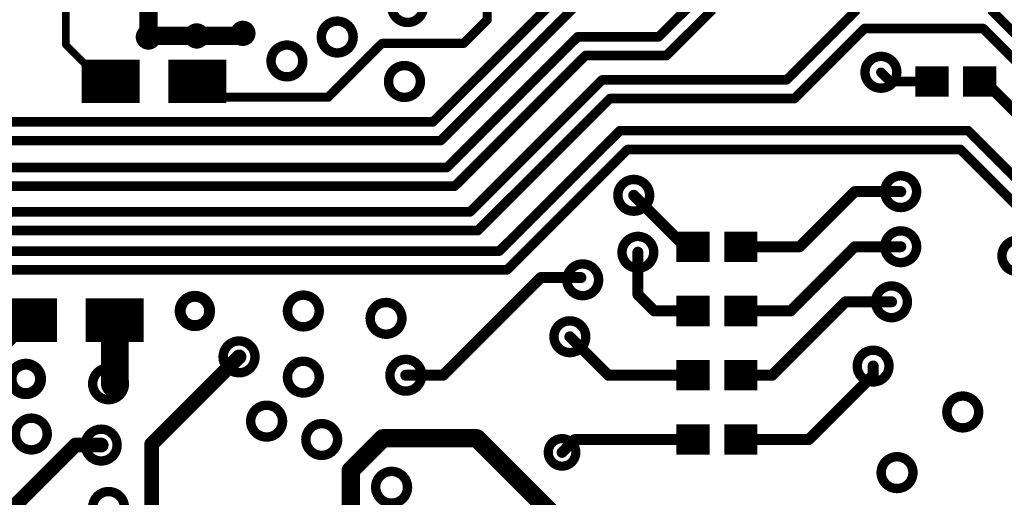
# Model space of a CAD drawing. Extents: x 32 to 97, y 17 to 119.
# Tile 13 of 24: x 73.35 to 86.95, y 73.85 to 80.46. Entities that reach past the tile are written whole.
import ezdxf

# ---------------------------------------------------------------- set-up
doc = ezdxf.new("R2010")
doc.units = 0
doc.layers.add('TOPLAYER', color=1, linetype='CONTINUOUS')

msp = doc.modelspace()

# ---------------------------------------------------------------- linework, layer by layer
at = {"layer": 'TOPLAYER'}
for points, const_width in [([(79.058, 79.045), (83.309, 83.296)], 0.132), ([(79.165, 78.786), (83.568, 83.189)], 0.132), ([(79.807, 80.455), (79.807, 81.255)], 0.127), ([(73.984, 80.112), (73.984, 80.987)], 0.102), ([(75.125, 80.219), (75.125, 80.745)], 0.254), ([(82.178, 80.222), (82.661, 80.705)], 0.132), ([(82.285, 79.963), (82.92, 80.597)], 0.132), ([(83.946, 79.627), (84.915, 80.596)], 0.132), ([(86.768, 80.596), (87.466, 79.897)], 0.132), ([(79.482, 80.131), (79.807, 80.455)], 0.127), ([(75.141, 80.234), (75.793, 80.234)], 0.254), ([(75.793, 80.234), (76.395, 80.234)], 0.254), ([(79.252, 78.415), (81.059, 80.222)], 0.132), ([(81.059, 80.222), (82.178, 80.222)], 0.132), ([(84.053, 79.368), (85.022, 80.337)], 0.132), ([(85.022, 80.337), (86.66, 80.337)], 0.132), ([(86.66, 80.337), (87.359, 79.638)], 0.132), ([(73.984, 80.112), (74.492, 79.604)], 0.102), ([(77.611, 79.387), (78.355, 80.131)], 0.127), ([(78.355, 80.131), (79.482, 80.131)], 0.127), ([(74.403, 79.904), (74.403, 79.304)], 0.4), ([(74.803, 79.904), (74.803, 79.304)], 0.4), ([(75.603, 79.904), (75.603, 79.304)], 0.4), ([(76.003, 79.904), (76.003, 79.304)], 0.4), ([(79.359, 78.156), (81.166, 79.963)], 0.132), ([(81.166, 79.963), (82.285, 79.963)], 0.132), ([(75.003, 79.754), (74.203, 79.754)], 0.3), ([(76.203, 79.754), (75.403, 79.754)], 0.3), ([(85.839, 79.814), (85.839, 79.394)], 0.23), ([(86.069, 79.814), (86.069, 79.394)], 0.23), ([(86.499, 79.814), (86.499, 79.394)], 0.23), ([(86.729, 79.814), (86.729, 79.394)], 0.23), ([(85.248, 79.731), (85.375, 79.604)], 0.132), ([(86.184, 79.709), (85.724, 79.709)], 0.21), ([(86.844, 79.709), (86.384, 79.709)], 0.21), ([(75.003, 79.454), (74.203, 79.454)], 0.3), ([(74.492, 79.604), (74.603, 79.604)], 0.102), ([(76.203, 79.454), (75.403, 79.454)], 0.3), ([(75.803, 79.604), (76.019, 79.387)], 0.127), ([(79.57, 77.8), (81.397, 79.627)], 0.132), ([(81.397, 79.627), (83.946, 79.627)], 0.132), ([(85.375, 79.604), (85.954, 79.604)], 0.132), ([(86.184, 79.499), (85.724, 79.499)], 0.21), ([(86.844, 79.499), (86.384, 79.499)], 0.21), ([(86.614, 79.604), (86.683, 79.604)], 0.152), ([(86.683, 79.604), (87.242, 79.045)], 0.152), ([(76.019, 79.387), (77.611, 79.387)], 0.127), ([(79.677, 77.541), (81.504, 79.368)], 0.132), ([(81.504, 79.368), (84.053, 79.368)], 0.132), ([(72.826, 79.045), (79.058, 79.045)], 0.132), ([(79.974, 77.257), (81.641, 78.923)], 0.132), ([(81.641, 78.923), (86.454, 78.923)], 0.132), ([(86.454, 78.923), (87.217, 78.161)], 0.132), ([(72.719, 78.786), (79.165, 78.786)], 0.132), ([(80.082, 76.998), (81.748, 78.664)], 0.132), ([(81.748, 78.664), (86.347, 78.664)], 0.132), ([(86.347, 78.664), (87.109, 77.902)], 0.132), ([(72.645, 78.415), (79.252, 78.415)], 0.132), ([(72.537, 78.156), (79.359, 78.156)], 0.132), ([(81.832, 78.029), (82.543, 77.318)], 0.152), ([(84.125, 77.318), (84.887, 78.08)], 0.152), ([(84.887, 78.08), (85.522, 78.08)], 0.152), ([(72.339, 77.8), (79.57, 77.8)], 0.132), ([(72.232, 77.541), (79.677, 77.541)], 0.132), ([(82.537, 77.108), (82.537, 77.528)], 0.23), ([(82.767, 77.108), (82.767, 77.528)], 0.23), ([(83.197, 77.108), (83.197, 77.528)], 0.23), ([(83.427, 77.108), (83.427, 77.528)], 0.23), ([(82.422, 77.423), (82.882, 77.423)], 0.21), ([(83.082, 77.423), (83.542, 77.423)], 0.21), ([(72.114, 77.257), (79.974, 77.257)], 0.132), ([(81.89, 76.657), (81.89, 77.241)], 0.152), ([(82.422, 77.213), (82.882, 77.213)], 0.21), ([(82.543, 77.318), (82.652, 77.318)], 0.152), ([(83.082, 77.213), (83.542, 77.213)], 0.21), ([(83.312, 77.318), (84.125, 77.318)], 0.152), ([(83.998, 76.429), (84.887, 77.318)], 0.152), ([(84.887, 77.318), (85.522, 77.318)], 0.152), ([(72.007, 76.998), (80.082, 76.998)], 0.132), ([(79.197, 75.54), (80.548, 76.891)], 0.152), ([(80.548, 76.891), (81.102, 76.891)], 0.152), ([(73.26, 76.002), (73.26, 76.602)], 0.4), ([(73.66, 76.002), (73.66, 76.602)], 0.4), ([(74.46, 76.002), (74.46, 76.602)], 0.4), ([(74.86, 76.002), (74.86, 76.602)], 0.4), ([(82.537, 76.639), (82.537, 76.219)], 0.23), ([(82.767, 76.639), (82.767, 76.219)], 0.23), ([(83.197, 76.639), (83.197, 76.219)], 0.23), ([(83.427, 76.639), (83.427, 76.219)], 0.23), ([(81.89, 76.657), (82.118, 76.429)], 0.152), ([(82.882, 76.534), (82.422, 76.534)], 0.21), ([(83.542, 76.534), (83.082, 76.534)], 0.21), ([(83.744, 75.54), (84.76, 76.556)], 0.152), ([(84.76, 76.556), (85.395, 76.556)], 0.152), ([(73.06, 76.452), (73.86, 76.452)], 0.3), ([(74.26, 76.452), (75.06, 76.452)], 0.3), ([(74.66, 75.422), (74.66, 76.302)], 0.381), ([(82.118, 76.429), (82.652, 76.429)], 0.152), ([(83.312, 76.429), (83.998, 76.429)], 0.152), ([(72.891, 75.733), (73.46, 76.302)], 0.203), ([(82.882, 76.324), (82.422, 76.324)], 0.21), ([(83.542, 76.324), (83.082, 76.324)], 0.21), ([(73.06, 76.152), (73.86, 76.152)], 0.3), ([(74.26, 76.152), (75.06, 76.152)], 0.3), ([(80.95, 76.073), (81.483, 75.54)], 0.152), ([(75.171, 74.586), (76.378, 75.794)], 0.203), ([(82.537, 75.33), (82.537, 75.75)], 0.23), ([(82.767, 75.33), (82.767, 75.75)], 0.23), ([(83.197, 75.33), (83.197, 75.75)], 0.23), ([(83.427, 75.33), (83.427, 75.75)], 0.23), ([(82.422, 75.645), (82.882, 75.645)], 0.21), ([(83.082, 75.645), (83.542, 75.645)], 0.21), ([(85.141, 75.54), (85.141, 75.667)], 0.152), ([(78.683, 75.54), (79.197, 75.54)], 0.152), ([(81.483, 75.54), (82.652, 75.54)], 0.152), ([(82.422, 75.435), (82.882, 75.435)], 0.21), ([(83.082, 75.435), (83.542, 75.435)], 0.21), ([(83.312, 75.54), (83.744, 75.54)], 0.152), ([(84.252, 74.651), (85.141, 75.54)], 0.152), ([(82.537, 74.441), (82.537, 74.861)], 0.23), ([(82.767, 74.441), (82.767, 74.861)], 0.23), ([(83.197, 74.441), (83.197, 74.861)], 0.23), ([(83.427, 74.441), (83.427, 74.861)], 0.23), ([(82.422, 74.756), (82.882, 74.756)], 0.21), ([(83.082, 74.756), (83.542, 74.756)], 0.21), ([(77.922, 74.224), (78.367, 74.668)], 0.254), ([(78.367, 74.668), (79.662, 74.668)], 0.254), ([(79.662, 74.668), (81.339, 72.992)], 0.254), ([(80.842, 74.473), (81.019, 74.651)], 0.152), ([(81.019, 74.651), (82.652, 74.651)], 0.152), ([(83.312, 74.651), (84.252, 74.651)], 0.152), ([(73.016, 73.474), (74.117, 74.574)], 0.203), ([(74.117, 74.574), (74.473, 74.574)], 0.203), ([(75.171, 73.077), (75.171, 74.586)], 0.203), ([(82.422, 74.546), (82.882, 74.546)], 0.21), ([(83.082, 74.546), (83.542, 74.546)], 0.21), ([(77.922, 73.642), (77.922, 74.224)], 0.254)]:
    msp.add_lwpolyline(points, dxfattribs=dict(at, const_width=const_width))
for points, const_width in [([(78.488, 80.64, 1), (78.927, 80.64, 1)], 0.13), ([(76.306, 80.27, 1), (76.556, 80.27, 1)], 0.0999), ([(77.515, 80.219, 1), (77.955, 80.219, 1)], 0.13), ([(79.775, 80.455, 1), (79.839, 80.455, 1)], 0.0635), ([(79.775, 80.455, 1), (79.839, 80.455, 1)], 0.0635), ([(75, 80.219, 1), (75.25, 80.219, 1)], 0.0999), ([(75.062, 80.219, 1), (75.189, 80.219, 1)], 0.127), ([(75.077, 80.234, 1), (75.204, 80.234, 1)], 0.127), ([(75.668, 80.234, 1), (75.918, 80.234, 1)], 0.0999), ([(75.73, 80.234, 1), (75.857, 80.234, 1)], 0.127), ([(75.73, 80.234, 1), (75.857, 80.234, 1)], 0.127), ([(76.332, 80.234, 1), (76.459, 80.234, 1)], 0.127), ([(81.026, 80.222, 1), (81.092, 80.222, 1)], 0.066), ([(81.026, 80.222, 1), (81.092, 80.222, 1)], 0.066), ([(82.145, 80.222, 1), (82.211, 80.222, 1)], 0.066), ([(82.145, 80.222, 1), (82.211, 80.222, 1)], 0.066), ([(84.989, 80.337, 1), (85.055, 80.337, 1)], 0.066), ([(84.989, 80.337, 1), (85.055, 80.337, 1)], 0.066), ([(86.627, 80.337, 1), (86.693, 80.337, 1)], 0.066), ([(86.627, 80.337, 1), (86.693, 80.337, 1)], 0.066), ([(73.958, 80.112, 1), (74.009, 80.112, 1)], 0.0508), ([(73.958, 80.112, 1), (74.009, 80.112, 1)], 0.0508), ([(76.82, 79.888, 1), (77.259, 79.888, 1)], 0.13), ([(78.323, 80.131, 1), (78.386, 80.131, 1)], 0.0635), ([(78.323, 80.131, 1), (78.386, 80.131, 1)], 0.0635), ([(79.451, 80.131, 1), (79.514, 80.131, 1)], 0.0635), ([(79.451, 80.131, 1), (79.514, 80.131, 1)], 0.0635), ([(81.133, 79.963, 1), (81.199, 79.963, 1)], 0.066), ([(81.133, 79.963, 1), (81.199, 79.963, 1)], 0.066), ([(82.252, 79.963, 1), (82.318, 79.963, 1)], 0.066), ([(82.252, 79.963, 1), (82.318, 79.963, 1)], 0.066), ([(85.028, 79.731, 1), (85.468, 79.731, 1)], 0.13), ([(74.453, 79.604, 1), (74.753, 79.604, 1)], 0.3), ([(75.653, 79.604, 1), (75.953, 79.604, 1)], 0.3), ([(78.444, 79.604, 1), (78.884, 79.604, 1)], 0.13), ([(85.215, 79.731, 1), (85.281, 79.731, 1)], 0.066), ([(85.849, 79.604, 1), (86.059, 79.604, 1)], 0.21), ([(86.509, 79.604, 1), (86.719, 79.604, 1)], 0.21), ([(74.466, 79.604, 1), (74.517, 79.604, 1)], 0.0508), ([(74.466, 79.604, 1), (74.517, 79.604, 1)], 0.0508), ([(74.577, 79.604, 1), (74.628, 79.604, 1)], 0.0508), ([(75.771, 79.604, 1), (75.835, 79.604, 1)], 0.0635), ([(81.364, 79.627, 1), (81.43, 79.627, 1)], 0.066), ([(81.364, 79.627, 1), (81.43, 79.627, 1)], 0.066), ([(83.913, 79.627, 1), (83.979, 79.627, 1)], 0.066), ([(83.913, 79.627, 1), (83.979, 79.627, 1)], 0.066), ([(85.342, 79.604, 1), (85.408, 79.604, 1)], 0.066), ([(85.342, 79.604, 1), (85.408, 79.604, 1)], 0.066), ([(85.921, 79.604, 1), (85.987, 79.604, 1)], 0.066), ([(86.576, 79.604, 1), (86.652, 79.604, 1)], 0.0762), ([(86.645, 79.604, 1), (86.722, 79.604, 1)], 0.0762), ([(86.645, 79.604, 1), (86.722, 79.604, 1)], 0.0762), ([(75.988, 79.387, 1), (76.051, 79.387, 1)], 0.0635), ([(75.988, 79.387, 1), (76.051, 79.387, 1)], 0.0635), ([(77.579, 79.387, 1), (77.643, 79.387, 1)], 0.0635), ([(77.579, 79.387, 1), (77.643, 79.387, 1)], 0.0635), ([(81.471, 79.368, 1), (81.537, 79.368, 1)], 0.066), ([(81.471, 79.368, 1), (81.537, 79.368, 1)], 0.066), ([(84.02, 79.368, 1), (84.086, 79.368, 1)], 0.066), ([(84.02, 79.368, 1), (84.086, 79.368, 1)], 0.066), ([(79.025, 79.045, 1), (79.091, 79.045, 1)], 0.066), ([(79.025, 79.045, 1), (79.091, 79.045, 1)], 0.066), ([(81.608, 78.923, 1), (81.674, 78.923, 1)], 0.066), ([(81.608, 78.923, 1), (81.674, 78.923, 1)], 0.066), ([(86.421, 78.923, 1), (86.488, 78.923, 1)], 0.066), ([(86.421, 78.923, 1), (86.488, 78.923, 1)], 0.066), ([(79.132, 78.786, 1), (79.198, 78.786, 1)], 0.066), ([(79.132, 78.786, 1), (79.198, 78.786, 1)], 0.066), ([(81.715, 78.664, 1), (81.781, 78.664, 1)], 0.066), ([(81.715, 78.664, 1), (81.781, 78.664, 1)], 0.066), ([(86.314, 78.664, 1), (86.38, 78.664, 1)], 0.066), ([(86.314, 78.664, 1), (86.38, 78.664, 1)], 0.066), ([(79.219, 78.415, 1), (79.285, 78.415, 1)], 0.066), ([(79.219, 78.415, 1), (79.285, 78.415, 1)], 0.066), ([(81.613, 78.029, 1), (82.052, 78.029, 1)], 0.13), ([(85.302, 78.08, 1), (85.741, 78.08, 1)], 0.13), ([(79.326, 78.156, 1), (79.392, 78.156, 1)], 0.066), ([(79.326, 78.156, 1), (79.392, 78.156, 1)], 0.066), ([(81.794, 78.029, 1), (81.87, 78.029, 1)], 0.0762), ([(84.849, 78.08, 1), (84.925, 78.08, 1)], 0.0762), ([(84.849, 78.08, 1), (84.925, 78.08, 1)], 0.0762), ([(85.484, 78.08, 1), (85.56, 78.08, 1)], 0.0762), ([(79.537, 77.8, 1), (79.603, 77.8, 1)], 0.066), ([(79.537, 77.8, 1), (79.603, 77.8, 1)], 0.066), ([(79.644, 77.541, 1), (79.71, 77.541, 1)], 0.066), ([(79.644, 77.541, 1), (79.71, 77.541, 1)], 0.066), ([(85.302, 77.318, 1), (85.741, 77.318, 1)], 0.13), ([(81.67, 77.241, 1), (82.109, 77.241, 1)], 0.13), ([(82.547, 77.318, 1), (82.757, 77.318, 1)], 0.21), ([(83.207, 77.318, 1), (83.417, 77.318, 1)], 0.21), ([(86.921, 77.191, 1), (87.361, 77.191, 1)], 0.13), ([(79.941, 77.257, 1), (80.007, 77.257, 1)], 0.066), ([(79.941, 77.257, 1), (80.007, 77.257, 1)], 0.066), ([(81.851, 77.241, 1), (81.928, 77.241, 1)], 0.0762), ([(82.505, 77.318, 1), (82.582, 77.318, 1)], 0.0762), ([(82.505, 77.318, 1), (82.582, 77.318, 1)], 0.0762), ([(82.614, 77.318, 1), (82.69, 77.318, 1)], 0.0762), ([(83.274, 77.318, 1), (83.35, 77.318, 1)], 0.0762), ([(84.087, 77.318, 1), (84.163, 77.318, 1)], 0.0762), ([(84.087, 77.318, 1), (84.163, 77.318, 1)], 0.0762), ([(84.849, 77.318, 1), (84.925, 77.318, 1)], 0.0762), ([(84.849, 77.318, 1), (84.925, 77.318, 1)], 0.0762), ([(85.484, 77.318, 1), (85.56, 77.318, 1)], 0.0762), ([(80.049, 76.998, 1), (80.115, 76.998, 1)], 0.066), ([(80.049, 76.998, 1), (80.115, 76.998, 1)], 0.066), ([(80.908, 76.86, 1), (81.347, 76.86, 1)], 0.13), ([(80.51, 76.891, 1), (80.587, 76.891, 1)], 0.0762), ([(80.51, 76.891, 1), (80.587, 76.891, 1)], 0.0762), ([(81.064, 76.891, 1), (81.14, 76.891, 1)], 0.0762), ([(85.175, 76.556, 1), (85.614, 76.556, 1)], 0.13), ([(75.565, 76.429, 1), (75.971, 76.429, 1)], 0.152), ([(77.047, 76.429, 1), (77.486, 76.429, 1)], 0.13), ([(78.19, 76.327, 1), (78.629, 76.327, 1)], 0.13), ([(81.851, 76.657, 1), (81.928, 76.657, 1)], 0.0762), ([(81.851, 76.657, 1), (81.928, 76.657, 1)], 0.0762), ([(82.547, 76.429, 1), (82.757, 76.429, 1)], 0.21), ([(83.207, 76.429, 1), (83.417, 76.429, 1)], 0.21), ([(84.722, 76.556, 1), (84.798, 76.556, 1)], 0.0762), ([(84.722, 76.556, 1), (84.798, 76.556, 1)], 0.0762), ([(85.357, 76.556, 1), (85.433, 76.556, 1)], 0.0762), ([(73.31, 76.302, 1), (73.61, 76.302, 1)], 0.3), ([(74.51, 76.302, 1), (74.81, 76.302, 1)], 0.3), ([(74.565, 76.302, 1), (74.755, 76.302, 1)], 0.191), ([(82.08, 76.429, 1), (82.156, 76.429, 1)], 0.0762), ([(82.08, 76.429, 1), (82.156, 76.429, 1)], 0.0762), ([(82.614, 76.429, 1), (82.69, 76.429, 1)], 0.0762), ([(83.274, 76.429, 1), (83.35, 76.429, 1)], 0.0762), ([(83.96, 76.429, 1), (84.036, 76.429, 1)], 0.0762), ([(83.96, 76.429, 1), (84.036, 76.429, 1)], 0.0762), ([(73.409, 76.302, 1), (73.511, 76.302, 1)], 0.102), ([(80.73, 76.073, 1), (81.169, 76.073, 1)], 0.13), ([(76.158, 75.794, 1), (76.598, 75.794, 1)], 0.13), ([(80.912, 76.073, 1), (80.988, 76.073, 1)], 0.076), ([(84.921, 75.667, 1), (85.36, 75.667, 1)], 0.13), ([(76.327, 75.794, 1), (76.429, 75.794, 1)], 0.102), ([(77.047, 75.514, 1), (77.486, 75.514, 1)], 0.13), ([(78.463, 75.54, 1), (78.902, 75.54, 1)], 0.13), ([(73.228, 75.489, 1), (73.635, 75.489, 1)], 0.152), ([(74.355, 75.422, 1), (74.794, 75.422, 1)], 0.13), ([(82.547, 75.54, 1), (82.757, 75.54, 1)], 0.21), ([(83.207, 75.54, 1), (83.417, 75.54, 1)], 0.21), ([(85.103, 75.667, 1), (85.179, 75.667, 1)], 0.0762), ([(74.565, 75.422, 1), (74.755, 75.422, 1)], 0.191), ([(78.644, 75.54, 1), (78.721, 75.54, 1)], 0.0762), ([(79.159, 75.54, 1), (79.235, 75.54, 1)], 0.0762), ([(79.159, 75.54, 1), (79.235, 75.54, 1)], 0.0762), ([(81.445, 75.54, 1), (81.521, 75.54, 1)], 0.076), ([(81.445, 75.54, 1), (81.521, 75.54, 1)], 0.076), ([(82.614, 75.54, 1), (82.69, 75.54, 1)], 0.076), ([(83.274, 75.54, 1), (83.35, 75.54, 1)], 0.0762), ([(83.706, 75.54, 1), (83.782, 75.54, 1)], 0.0762), ([(83.706, 75.54, 1), (83.782, 75.54, 1)], 0.0762), ([(85.103, 75.54, 1), (85.179, 75.54, 1)], 0.0762), ([(85.103, 75.54, 1), (85.179, 75.54, 1)], 0.0762), ([(86.159, 75.032, 1), (86.599, 75.032, 1)], 0.13), ([(76.539, 74.905, 1), (76.979, 74.905, 1)], 0.13), ([(73.288, 74.727, 1), (73.727, 74.727, 1)], 0.13), ([(74.253, 74.574, 1), (74.693, 74.574, 1)], 0.13), ([(77.301, 74.651, 1), (77.74, 74.651, 1)], 0.13), ([(82.547, 74.651, 1), (82.757, 74.651, 1)], 0.21), ([(83.207, 74.651, 1), (83.417, 74.651, 1)], 0.21), ([(78.303, 74.668, 1), (78.43, 74.668, 1)], 0.127), ([(78.303, 74.668, 1), (78.43, 74.668, 1)], 0.127), ([(79.599, 74.668, 1), (79.726, 74.668, 1)], 0.127), ([(79.599, 74.668, 1), (79.726, 74.668, 1)], 0.127), ([(80.651, 74.473, 1), (81.032, 74.473, 1)], 0.127), ([(80.981, 74.651, 1), (81.058, 74.651, 1)], 0.0762), ([(80.981, 74.651, 1), (81.058, 74.651, 1)], 0.0762), ([(82.614, 74.651, 1), (82.69, 74.651, 1)], 0.0762), ([(83.274, 74.651, 1), (83.35, 74.651, 1)], 0.0762), ([(84.214, 74.651, 1), (84.29, 74.651, 1)], 0.0762), ([(84.214, 74.651, 1), (84.29, 74.651, 1)], 0.0762), ([(74.066, 74.574, 1), (74.168, 74.574, 1)], 0.102), ([(74.066, 74.574, 1), (74.168, 74.574, 1)], 0.102), ([(74.422, 74.574, 1), (74.524, 74.574, 1)], 0.102), ([(75.12, 74.586, 1), (75.221, 74.586, 1)], 0.102), ([(75.12, 74.586, 1), (75.221, 74.586, 1)], 0.102), ([(80.804, 74.473, 1), (80.88, 74.473, 1)], 0.0762), ([(85.251, 74.193, 1), (85.691, 74.193, 1)], 0.13), ([(77.859, 74.224, 1), (77.986, 74.224, 1)], 0.127), ([(77.859, 74.224, 1), (77.986, 74.224, 1)], 0.127), ([(78.266, 73.99, 1), (78.706, 73.99, 1)], 0.13), ([(74.355, 73.711, 1), (74.794, 73.711, 1)], 0.13)]:
    msp.add_lwpolyline(points, format="xyb", close=True, dxfattribs=dict(at, const_width=const_width))

doc.saveas('drawing.dxf')
